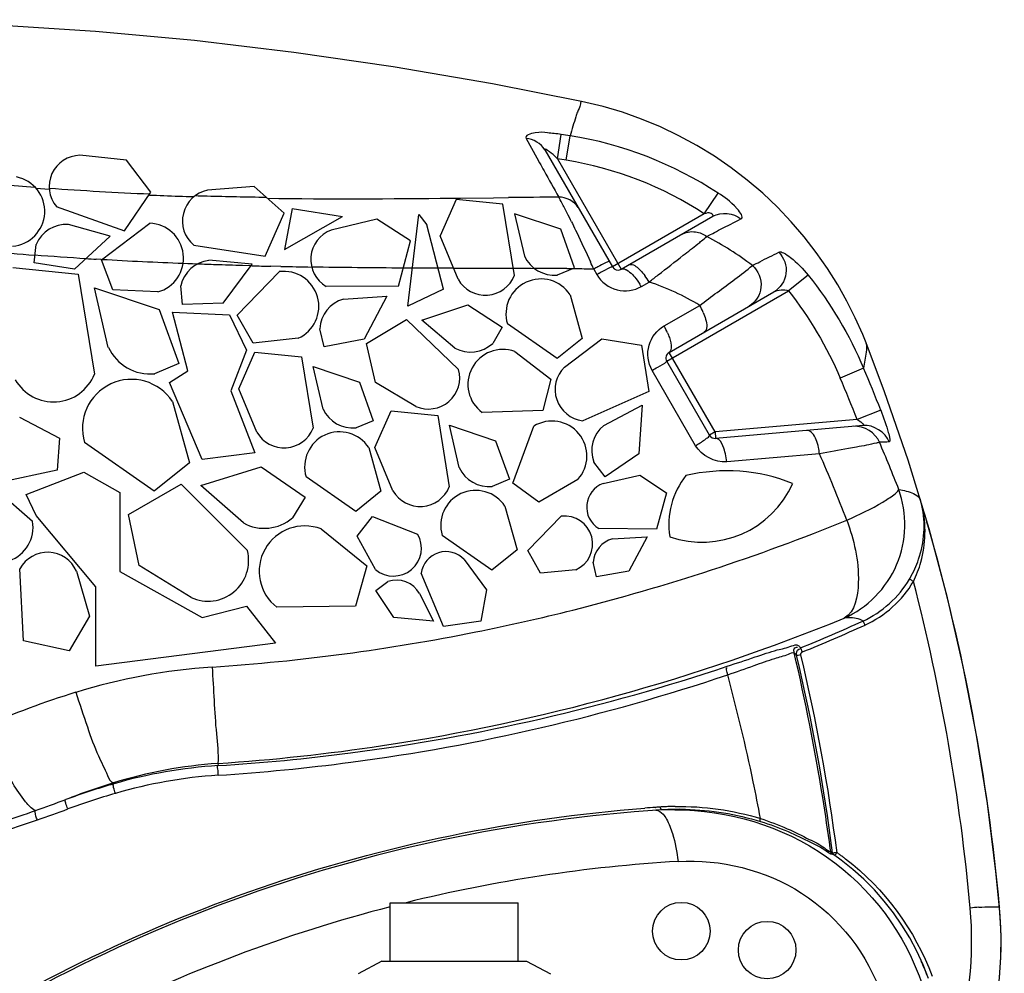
# Model space of a CAD drawing. Header units: millimetres. Extents: x 0 to 297, y 0 to 210.
# Tile 70 of 108: x 249 to 272, y 113 to 135. Entities that reach past the tile are written whole.
import ezdxf

# ---------------------------------------------------------------- set-up
doc = ezdxf.new("R2010")
doc.units = ezdxf.units.MM
doc.header["$LTSCALE"] = 16.335
doc.layers.get('0').update_dxf_attribs({"linetype": 'CONTINUOUS'})
doc.layers.add('08_SURFACES', color=7, linetype='CONTINUOUS')
doc.layers.add('AXES_REF', color=7, linetype='CONTINUOUS')

msp = doc.modelspace()

# ---------------------------------------------------------------- linework, layer by layer
at = {"color": 9, "linetype": 'Continuous'}
for p, q in [((260.625, 132.49), (260.876, 132.037)), ((261.354, 132.014), (261.443, 132.584)), ((261.561, 131.981), (261.652, 132.552)), ((260.876, 132.037), (260.94, 131.922)), ((261.354, 132.014), (262.839, 129.441)), ((264.778, 130.732), (265.098, 131.218)), ((264.778, 130.732), (262.637, 129.496)), ((261.684, 130.545), (261.704, 130.505)), ((264.838, 130.205), (264.908, 130.242)), ((264.908, 130.242), (264.974, 130.276)), ((262.201, 129.444), (262.274, 129.316)), ((267.199, 129.302), (266.74, 128.936)), ((263.311, 129.039), (263.491, 129.143)), ((263.904, 127.299), (266.74, 128.936)), ((263.841, 128.119), (264.672, 128.599)), ((265.029, 125.647), (263.959, 127.502)), ((264.577, 125.328), (263.564, 127.083)), ((268.492, 127.134), (267.947, 126.902)), ((268.893, 126.154), (268.341, 125.937)), ((268.341, 125.937), (265.029, 125.647)), ((265.029, 125.647), (264.901, 125.573)), ((265.029, 125.647), (265.042, 125.5)), ((267.463, 125.14), (265.3, 124.951)), ((269.561, 122.219), (269.574, 122.24)), ((253.442, 117.92), (253.446, 117.87)), ((251.009, 117.468), (251.015, 117.446)), ((263.639, 116.896), (263.647, 116.897)), ((267.727, 115.867), (267.716, 115.948)), ((267.862, 115.828), (267.871, 115.84))]:
    msp.add_line(p, q, dxfattribs=at)
at = {"color": 7, "linetype": 'Continuous'}
for p, q in [((261.061, 132.222), (262.636, 129.495)), ((262.839, 129.44), (264.979, 130.676)), ((263.958, 127.503), (266.4, 128.912)), ((268.551, 127.721), (268.551, 127.721)), ((264.9, 125.573), (263.903, 127.299)), ((268.481, 125.8), (265.042, 125.499)), ((267.777, 115.809), (267.774, 115.815)), ((257.457, 114.674), (260.441, 114.674)), ((257.457, 113.309), (257.457, 114.674)), ((260.441, 113.309), (260.441, 114.674)), ((271.66, 114.554), (271.658, 114.574)), ((271.66, 114.554), (271.658, 114.574)), ((271.66, 114.554), (271.66, 114.553)), ((271.66, 114.553), (271.66, 114.553))]:
    msp.add_line(p, q, dxfattribs=at)
for points in [[(261.919, 133.355), (259.845, 133.765), (257.527, 134.163), (255.212, 134.497), (252.9, 134.77), (250.591, 134.982), (248.292, 135.134), (246.002, 135.225), (243.724, 135.258), (241.462, 135.234), (239.217, 135.153), (236.989, 135.016), (234.996, 134.847)], [(268.551, 127.722), (268.471, 127.919), (268.298, 128.307), (268.104, 128.694), (267.887, 129.079), (267.648, 129.46), (267.388, 129.833), (267.106, 130.196), (266.803, 130.548), (266.481, 130.887), (266.14, 131.211), (265.78, 131.518), (265.404, 131.807), (265.013, 132.077), (264.606, 132.327), (264.187, 132.554), (263.758, 132.76), (263.318, 132.942), (262.871, 133.101), (262.418, 133.236), (261.919, 133.355)], [(267.774, 115.815), (267.772, 115.821), (267.77, 115.829), (267.769, 115.838)], [(267.791, 115.795), (267.788, 115.797), (267.784, 115.8), (267.781, 115.805), (267.777, 115.809)], [(270.003, 112.905), (269.876, 113.229), (269.731, 113.546), (269.567, 113.853), (269.385, 114.15), (269.187, 114.437), (268.972, 114.711), (268.742, 114.972), (268.496, 115.22), (268.237, 115.452), (267.965, 115.669), (267.791, 115.795)], [(271.229, 110.892), (271.278, 111.042), (271.411, 111.503), (271.519, 111.972), (271.602, 112.445), (271.659, 112.923), (271.69, 113.403), (271.696, 113.885), (271.675, 114.366), (271.66, 114.553)]]:
    msp.add_lwpolyline(points, dxfattribs=at)
at = {"color": 9, "linetype": 'Continuous'}
for points in [[(267.031, 120.45), (267.03, 120.455), (267.03, 120.46), (267.03, 120.465), (267.03, 120.47), (267.03, 120.475), (267.032, 120.48), (267.033, 120.485), (267.035, 120.49), (267.038, 120.495), (267.042, 120.5), (267.045, 120.505), (267.05, 120.509), (267.055, 120.513), (267.061, 120.516), (267.067, 120.519)], [(263.787, 116.837), (263.783, 116.838), (263.779, 116.841), (263.775, 116.845), (263.771, 116.852), (263.767, 116.86), (263.764, 116.869), (263.761, 116.88), (263.758, 116.892), (263.756, 116.904)], [(266.09, 116.566), (266.087, 116.569), (266.085, 116.573), (266.083, 116.578), (266.082, 116.585), (266.081, 116.594), (266.081, 116.603), (266.083, 116.614), (266.084, 116.625), (266.087, 116.637)], [(267.764, 115.805), (267.758, 115.81), (267.752, 115.816), (267.746, 115.822), (267.741, 115.828), (267.737, 115.835), (267.733, 115.843), (267.73, 115.851), (267.728, 115.859), (267.727, 115.867)], [(267.815, 115.778), (267.819, 115.781), (267.826, 115.787), (267.834, 115.795), (267.843, 115.804), (267.852, 115.815), (267.862, 115.828)]]:
    msp.add_lwpolyline(points, dxfattribs=at)
for centre, radius, start, end in [((255.307, 92.459), 40.591, 81.0075, 81.3059), ((255.225, 92.223), 40.259, 80.9452, 81.2442), ((255.855, 128.011), 6.346, 27.9902, 29.358), ((250.725, 125.284), 12.156, 26.7291, 27.9921), ((243.433, 121.591), 20.33, 26.1317, 26.7799), ((261.118, 123.208), 7.925, 52.8863, 62.0016), ((219.119, 109.992), 47.269, 24.2996, 24.5228), ((266.772, 121.2), 9.426, 118.6625, 119.0094), ((266.211, 122.227), 8.256, 118.2864, 118.664), ((267.292, 120.299), 10.319, 118.7784, 119.0953), ((266.676, 121.423), 9.038, 118.4349, 118.7798), ((262.106, 128.331), 1.606, 30.3771, 36.8583), ((261.847, 128.179), 1.697, 30.4431, 32.5169), ((261.601, 123.489), 5.962, 58.9907, 71.5119), ((263.349, 127.838), 1.526, 23.0118, 29.9098), ((262.418, 127.3), 1.642, 23.5089, 29.9182), ((233.009, 112.056), 38.554, 21.4477, 23.0212), ((232.79, 111.999), 38.185, 21.4082, 22.9726), ((271.334, 58.827), 66.626, 91.93223, 92.12657), ((237.907, 112.102), 33.693, 21.2338, 23.2594), ((235.764, 111.17), 34.641, 21.0125, 23.784), ((267.296, 123.323), 2.627, 13.0109, 16.6053), ((223.701, 110.253), 47.47, 5.1923, 14.5295), ((250.056, 162.055), 44.779, 292.2601, 294.2864), ((250.146, 167.4), 47.338, 273.8293, 281.3372), ((250.06, 162.067), 44.893, 292.2617, 294.287), ((224.041, 110.245), 44.083, 7.289, 13.3731), ((224.077, 110.243), 44.151, 7.2837, 13.3676), ((254.244, 106.235), 13.963, 93.8456, 107.1351), ((256.004, 100.556), 19.909, 107.1594, 113.7774), ((254.155, 107.301), 10.643, 93.8413, 107.1979), ((254.15, 106.659), 11.233, 93.5958, 106.2055), ((254.174, 106.516), 11.153, 93.7308, 106.2517), ((255.799, 101.991), 16.201, 107.1994, 111.3632), ((255.875, 100.734), 17.404, 106.2127, 110.0863), ((225.913, 182.229), 69.424, 289.58832, 290.21108), ((255.934, 100.484), 17.436, 106.2555, 110.0898), ((231.944, 165.929), 52.267, 289.3204, 290.1451), ((266.135, 81.259), 35.724, 94.0078, 94.4073), ((266.133, 81.288), 35.696, 93.8188, 93.9947), ((264.09, 110.402), 6.442, 91.9757, 93.9017), ((264.197, 110.291), 6.629, 93.5768, 93.8187), ((264.197, 110.3), 6.619, 92.31, 93.577), ((264.089, 110.421), 6.422, 89.9913, 91.9759), ((264.196, 110.322), 6.597, 90.8483, 92.3102), ((264.395, 110.865), 6.069, 54.3009, 55.0603), ((264.396, 110.866), 6.068, 53.5172, 54.3009), ((264.398, 110.868), 6.065, 52.7086, 53.5172), ((266.236, 80.676), 35.022, 93.385, 103.8867), ((266.479, 79.885), 35.848, 104.5755, 116.5928), ((271.611, 108.477), 6.106, 94.0557, 95.9625)]:
    msp.add_arc(centre, radius, start, end, dxfattribs=at)
at = {"color": 7, "linetype": 'Continuous'}
for centre, radius, start, end in [((262.765, 129.57), 0.149, 210, 300), ((264.033, 127.373), 0.149, 120, 210), ((265.029, 125.647), 0.149, 210, 275), ((224.121, 110.28), 47.729, 16.0444, 16.7975), ((267.732, 123.454), 2.172, 12.6666, 16.5649), ((223.882, 110.228), 47.974, 5.1985, 16.0256), ((266.087, 81.112), 35.799, 93.6833, 126.5523), ((264.205, 110.355), 6.496, 88.804, 93.6875), ((264.401, 110.896), 5.949, 20.4411, 23.9805)]:
    msp.add_arc(centre, radius, start, end, dxfattribs=at)
at = {"color": 9, "linetype": 'Continuous'}
for points, knots in [([(261.919, 133.355), (261.896, 133.36), (261.888, 133.216), (261.843, 133.167), (261.821, 133.103)], [0, 0, 0, 0, 0.252687, 1, 1, 1, 1]), ([(261.821, 133.103), (261.808, 133.067), (261.748, 132.884), (261.693, 132.7), (261.652, 132.552)], [0, 0, 0, 0, 0.198325, 1, 1, 1, 1]), ([(261.443, 132.584), (261.337, 132.601), (261.12, 132.617), (260.896, 132.653), (260.584, 132.563), (260.625, 132.49)], [0, 0, 0, 0, 0.373633, 0.706624, 1, 1, 1, 1]), ([(261.354, 132.014), (261.331, 132.037), (261.277, 132.11), (261.017, 132.298), (261.061, 132.222)], [0, 0, 0, 0, 0.267753, 1, 1, 1, 1]), ([(260.94, 131.922), (260.975, 131.859), (261.124, 131.592), (261.272, 131.326), (261.386, 131.122)], [0, 0, 0, 0, 0.235126, 1, 1, 1, 1]), ([(265.632, 130.617), (265.706, 130.655), (265.416, 131.019), (265.26, 131.112), (265.098, 131.218)], [0, 0, 0, 0, 0.298748, 1, 1, 1, 1]), ([(264.979, 130.676), (265.003, 130.689), (264.897, 130.799), (264.83, 130.739), (264.778, 130.732)], [0, 0, 0, 0, 0.34131, 1, 1, 1, 1]), ([(264.974, 130.276), (265.035, 130.308), (265.255, 130.422), (265.475, 130.536), (265.632, 130.617)], [0, 0, 0, 0, 0.282186, 1, 1, 1, 1]), ([(261.704, 130.505), (261.738, 130.436), (261.881, 130.14), (262.02, 129.841), (262.125, 129.612)], [0, 0, 0, 0, 0.232285, 1, 1, 1, 1]), ([(264.626, 130.031), (264.641, 130.043), (264.67, 130.067), (264.699, 130.09), (264.713, 130.102)], [0, 0, 0, 0, 0.51648, 1, 1, 1, 1]), ([(263.491, 129.143), (263.563, 129.199), (263.829, 129.407), (264.095, 129.614), (264.289, 129.766)], [0, 0, 0, 0, 0.269811, 1, 1, 1, 1]), ([(265.9, 129.528), (265.958, 129.557), (266.163, 129.662), (266.368, 129.765), (266.515, 129.839)], [0, 0, 0, 0, 0.284305, 1, 1, 1, 1]), ([(266.515, 129.839), (266.637, 129.713), (266.773, 129.335), (266.548, 128.998), (266.4, 128.912)], [0, 0, 0, 0, 0.504963, 1, 1, 1, 1]), ([(266.515, 129.839), (266.547, 129.855), (266.659, 129.811), (266.892, 129.651), (267.078, 129.454), (267.199, 129.302)], [0, 0, 0, 0, 0.121037, 0.345718, 1, 1, 1, 1]), ([(262.514, 129.606), (262.5, 129.6), (262.428, 129.566), (262.356, 129.529), (262.299, 129.497)], [0, 0, 0, 0, 0.181114, 1, 1, 1, 1]), ([(262.607, 129.488), (262.594, 129.483), (262.514, 129.446), (262.437, 129.405), (262.372, 129.37)], [0, 0, 0, 0, 0.160486, 1, 1, 1, 1]), ([(262.563, 129.62), (262.561, 129.624), (262.538, 129.614), (262.525, 129.611), (262.514, 129.606)], [0, 0, 0, 0, 0.270806, 1, 1, 1, 1]), ([(262.636, 129.495), (262.634, 129.497), (262.621, 129.493), (262.613, 129.491), (262.607, 129.488)], [0, 0, 0, 0, 0.27739, 1, 1, 1, 1]), ([(262.839, 129.44), (262.849, 129.446), (262.872, 129.453), (262.896, 129.45), (262.908, 129.447)], [0, 0, 0, 0, 0.464153, 1, 1, 1, 1]), ([(262.908, 129.447), (262.918, 129.445), (262.938, 129.439), (262.957, 129.43), (262.967, 129.424)], [0, 0, 0, 0, 0.468453, 1, 1, 1, 1]), ([(263.017, 129.543), (263.032, 129.552), (263.139, 129.565), (263.224, 129.48), (263.283, 129.42)], [0, 0, 0, 0, 0.167531, 1, 1, 1, 1]), ([(264.672, 128.599), (264.807, 128.7), (265.217, 129.009), (265.636, 129.307), (265.9, 129.528)], [0, 0, 0, 0, 0.329315, 1, 1, 1, 1]), ([(265.9, 129.528), (266.033, 129.405), (266.195, 129.027), (265.977, 128.668), (265.827, 128.582)], [0, 0, 0, 0, 0.510593, 1, 1, 1, 1]), ([(262.274, 129.316), (262.373, 129.146), (262.719, 128.879), (263.146, 128.944), (263.311, 129.039)], [0, 0, 0, 0, 0.509594, 1, 1, 1, 1]), ([(263.21, 129.19), (263.222, 129.174), (263.245, 129.142), (263.268, 129.108), (263.278, 129.091)], [0, 0, 0, 0, 0.494936, 1, 1, 1, 1]), ([(264.754, 128.434), (264.776, 128.383), (264.824, 128.248), (264.863, 128.025), (264.775, 127.974)], [0, 0, 0, 0, 0.356842, 1, 1, 1, 1]), ([(263.564, 127.083), (263.465, 127.254), (263.407, 127.687), (263.677, 128.024), (263.841, 128.119)], [0, 0, 0, 0, 0.509863, 1, 1, 1, 1]), ([(263.924, 127.955), (263.932, 127.937), (263.946, 127.902), (263.959, 127.866), (263.965, 127.848)], [0, 0, 0, 0, 0.510267, 1, 1, 1, 1]), ([(263.965, 127.848), (263.979, 127.808), (264.008, 127.704), (264.023, 127.54), (263.958, 127.503)], [0, 0, 0, 0, 0.359035, 1, 1, 1, 1]), ([(268.492, 127.134), (268.516, 127.258), (268.555, 127.447), (268.577, 127.655), (268.551, 127.721)], [0, 0, 0, 0, 0.642296, 1, 1, 1, 1]), ([(263.564, 127.083), (263.607, 127.109), (263.718, 127.18), (263.844, 127.236), (263.902, 127.296)], [0, 0, 0, 0, 0.376101, 1, 1, 1, 1]), ([(263.902, 127.296), (263.902, 127.296), (263.903, 127.297), (263.904, 127.299), (263.903, 127.299)], [0, 0, 0, 0, 0.676535, 1, 1, 1, 1]), ([(268.893, 126.154), (268.959, 125.985), (269.045, 125.729), (269.095, 125.533), (269.107, 125.416), (269.087, 125.415)], [0, 0, 0, 0, 0.705647, 0.922435, 1, 1, 1, 1]), ([(268.341, 125.937), (268.349, 125.932), (268.365, 125.923), (268.382, 125.914), (268.39, 125.909)], [0, 0, 0, 0, 0.499143, 1, 1, 1, 1]), ([(264.789, 125.467), (264.804, 125.478), (264.841, 125.509), (264.89, 125.537), (264.9, 125.566)], [0, 0, 0, 0, 0.374202, 1, 1, 1, 1]), ([(264.9, 125.566), (264.9, 125.567), (264.901, 125.57), (264.901, 125.572), (264.9, 125.573)], [0, 0, 0, 0, 0.559272, 1, 1, 1, 1]), ([(267.463, 125.14), (267.458, 125.19), (267.43, 125.357), (267.375, 125.53), (267.294, 125.62)], [0, 0, 0, 0, 0.290997, 1, 1, 1, 1]), ([(265.069, 125.496), (265.065, 125.497), (265.056, 125.499), (265.047, 125.499), (265.042, 125.499)], [0, 0, 0, 0, 0.507677, 1, 1, 1, 1]), ([(265.3, 124.951), (265.287, 125.077), (265.249, 125.263), (265.142, 125.477), (265.069, 125.496)], [0, 0, 0, 0, 0.626992, 1, 1, 1, 1]), ([(268.861, 125.407), (268.838, 125.4), (268.661, 125.357), (268.482, 125.324), (268.328, 125.295)], [0, 0, 0, 0, 0.13454, 1, 1, 1, 1]), ([(268.328, 125.295), (268.265, 125.283), (267.977, 125.23), (267.689, 125.179), (267.463, 125.14)], [0, 0, 0, 0, 0.217013, 1, 1, 1, 1]), ([(268.041, 121.309), (268.572, 121.544), (269.486, 122.462), (269.509, 123.755), (269.312, 124.305)], [0, 0, 0, 0, 0.498692, 1, 1, 1, 1]), ([(268.101, 123.591), (268.386, 123.72), (268.766, 123.898), (269.157, 124.15), (269.287, 124.254), (269.312, 124.305)], [0, 0, 0, 0, 0.663114, 0.878195, 1, 1, 1, 1]), ([(269.312, 124.305), (269.371, 124.295), (269.538, 124.261), (269.726, 124.202), (269.794, 124.108)], [0, 0, 0, 0, 0.338035, 1, 1, 1, 1]), ([(269.794, 124.108), (269.798, 124.103), (269.805, 124.092), (269.811, 124.08), (269.814, 124.073)], [0, 0, 0, 0, 0.506794, 1, 1, 1, 1]), ([(269.653, 122.163), (269.725, 122.307), (269.94, 122.864), (269.954, 123.492), (269.856, 123.914)], [0, 0, 0, 0, 0.271912, 1, 1, 1, 1]), ([(259.452, 120.985), (260.211, 121.137), (263.151, 121.802), (266.027, 122.747), (268.101, 123.591)], [0, 0, 0, 0, 0.256874, 1, 1, 1, 1]), ([(268.101, 123.591), (268.264, 123.125), (268.458, 122.402), (268.297, 121.457), (268.041, 121.309)], [0, 0, 0, 0, 0.625283, 1, 1, 1, 1]), ([(269.653, 122.163), (269.633, 122.174), (269.605, 122.196), (269.568, 122.208), (269.561, 122.219)], [0, 0, 0, 0, 0.645247, 1, 1, 1, 1]), ([(253.442, 117.92), (254.726, 118.006), (259.708, 118.546), (264.596, 119.901), (268.041, 121.309)], [0, 0, 0, 0, 0.256892, 1, 1, 1, 1]), ([(268.474, 121.239), (268.456, 121.256), (268.321, 121.326), (268.165, 121.315), (268.041, 121.309)], [0, 0, 0, 0, 0.164064, 1, 1, 1, 1]), ([(268.524, 121.146), (268.515, 121.167), (268.496, 121.191), (268.486, 121.238), (268.474, 121.239)], [0, 0, 0, 0, 0.645317, 1, 1, 1, 1]), ([(265.311, 120.185), (265.529, 120.258), (265.914, 120.382), (266.425, 120.562), (266.74, 120.623), (266.924, 120.7), (266.964, 120.673)], [0, 0, 0, 0, 0.398926, 0.711475, 0.915926, 1, 1, 1, 1]), ([(265.325, 119.988), (265.53, 120.059), (265.895, 120.182), (266.37, 120.363), (266.674, 120.434), (266.833, 120.514), (266.875, 120.498)], [0, 0, 0, 0, 0.399394, 0.712191, 0.916787, 1, 1, 1, 1]), ([(266.875, 120.498), (266.867, 120.53), (266.851, 120.599), (266.925, 120.639), (266.952, 120.631)], [0, 0, 0, 0, 0.535061, 1, 1, 1, 1]), ([(267.716, 115.948), (267.661, 116.34), (267.432, 117.866), (267.135, 119.382), (266.875, 120.498)], [0, 0, 0, 0, 0.256845, 1, 1, 1, 1]), ([(266.875, 120.498), (266.887, 120.491), (266.908, 120.474), (266.924, 120.452), (266.929, 120.441)], [0, 0, 0, 0, 0.523881, 1, 1, 1, 1]), ([(266.964, 120.673), (266.976, 120.665), (266.997, 120.647), (267.013, 120.625), (267.019, 120.614)], [0, 0, 0, 0, 0.523594, 1, 1, 1, 1]), ([(267.022, 120.611), (267.021, 120.612), (267.02, 120.613), (267.019, 120.614), (267.019, 120.614)], [0, 0, 0, 0, 0.636434, 1, 1, 1, 1]), ([(267.067, 120.519), (267.06, 120.538), (267.045, 120.569), (267.031, 120.6), (267.022, 120.611)], [0, 0, 0, 0, 0.591428, 1, 1, 1, 1]), ([(267.031, 120.45), (267.009, 120.445), (266.983, 120.446), (266.933, 120.429), (266.929, 120.441)], [0, 0, 0, 0, 0.652899, 1, 1, 1, 1]), ([(253.307, 120.167), (253.342, 119.649), (253.365, 118.901), (253.456, 118.151), (253.442, 117.92)], [0, 0, 0, 0, 0.69206, 1, 1, 1, 1]), ([(253.446, 117.87), (254.478, 117.934), (258.497, 118.32), (262.464, 119.233), (265.311, 120.185)], [0, 0, 0, 0, 0.256158, 1, 1, 1, 1]), ([(253.449, 117.645), (254.482, 117.712), (258.505, 118.107), (262.475, 119.029), (265.325, 119.988)], [0, 0, 0, 0, 0.256128, 1, 1, 1, 1]), ([(266.087, 116.637), (266.035, 116.924), (265.814, 118.048), (265.543, 119.162), (265.325, 119.988)], [0, 0, 0, 0, 0.254578, 1, 1, 1, 1]), ([(250.13, 119.579), (250.215, 119.308), (250.382, 118.816), (250.62, 118.145), (250.827, 117.751), (250.937, 117.483), (251.009, 117.468)], [0, 0, 0, 0, 0.370497, 0.685584, 0.903977, 1, 1, 1, 1]), ([(249.188, 116.823), (249.095, 116.865), (248.907, 117.085), (248.477, 117.714), (248.178, 118.323), (247.977, 118.775)], [0, 0, 0, 0, 0.131912, 0.358568, 1, 1, 1, 1]), ([(253.449, 117.645), (253.443, 117.694), (253.453, 117.758), (253.424, 117.856), (253.446, 117.87)], [0, 0, 0, 0, 0.648578, 1, 1, 1, 1]), ([(251.053, 117.223), (251.034, 117.268), (251.023, 117.33), (250.991, 117.432), (251.015, 117.446)], [0, 0, 0, 0, 0.638428, 1, 1, 1, 1]), ([(249.945, 116.859), (249.922, 116.902), (249.904, 116.963), (249.874, 117.065), (249.897, 117.08)], [0, 0, 0, 0, 0.634049, 1, 1, 1, 1]), ([(246.341, 111.051), (248.852, 112.699), (254.348, 115.401), (260.349, 116.644), (263.39, 116.878)], [0, 0, 0, 0, 0.496246, 1, 1, 1, 1]), ([(249.237, 116.605), (249.207, 116.662), (249.182, 116.733), (249.182, 116.814), (249.188, 116.823)], [0, 0, 0, 0, 0.852165, 1, 1, 1, 1]), ([(264.09, 116.843), (265.324, 116.843), (267.873, 116.09), (269.475, 113.935), (269.861, 112.751)], [0, 0, 0, 0, 0.497774, 1, 1, 1, 1]), ([(266.087, 116.637), (266.299, 116.568), (266.686, 116.425), (267.176, 116.171), (267.518, 116.011), (267.671, 115.876), (267.727, 115.867)], [0, 0, 0, 0, 0.368184, 0.681556, 0.907076, 1, 1, 1, 1]), ([(263.975, 116.458), (263.998, 116.401), (264.09, 116.134), (264.141, 115.856), (264.168, 115.637)], [0, 0, 0, 0, 0.217434, 1, 1, 1, 1]), ([(266.09, 116.566), (266.308, 116.499), (266.704, 116.357), (267.205, 116.106), (267.552, 115.946), (267.709, 115.815), (267.764, 115.805)], [0, 0, 0, 0, 0.37093, 0.684573, 0.908292, 1, 1, 1, 1]), ([(264.168, 115.637), (265.157, 115.695), (267.256, 115.19), (268.6, 113.458), (268.917, 112.495)], [0, 0, 0, 0, 0.494247, 1, 1, 1, 1]), ([(267.727, 115.867), (267.736, 115.865), (267.754, 115.86), (267.766, 115.845), (267.769, 115.838)], [0, 0, 0, 0, 0.541696, 1, 1, 1, 1]), ([(267.764, 115.805), (267.769, 115.804), (267.778, 115.802), (267.787, 115.798), (267.791, 115.795)], [0, 0, 0, 0, 0.531601, 1, 1, 1, 1]), ([(267.871, 115.84), (267.849, 115.837), (267.824, 115.842), (267.771, 115.826), (267.769, 115.838)], [0, 0, 0, 0, 0.657548, 1, 1, 1, 1]), ([(271.179, 114.567), (271.27, 114.574), (271.384, 114.579), (271.499, 114.579), (271.523, 114.578)], [0, 0, 0, 0, 0.792004, 1, 1, 1, 1]), ([(271.523, 114.578), (271.542, 114.578), (271.581, 114.571), (271.657, 114.581), (271.66, 114.554)], [0, 0, 0, 0, 0.414109, 1, 1, 1, 1])]:
    msp.add_open_spline(points, degree=3, knots=knots, dxfattribs=at)
for points in [[(261.061, 132.222), (260.976, 132.37), (260.795, 132.477), (260.625, 132.49)], [(265.098, 131.218), (264.068, 131.893), (262.868, 132.36), (261.652, 132.552)], [(264.778, 130.732), (263.817, 131.364), (262.697, 131.801), (261.561, 131.981)], [(261.836, 130.88), (261.751, 131.028), (261.556, 131.123), (261.386, 131.122)], [(264.979, 130.676), (265.169, 130.785), (265.463, 130.755), (265.632, 130.617)], [(264.239, 130.249), (264.338, 130.305), (264.462, 130.328), (264.574, 130.313)], [(264.574, 130.313), (264.668, 130.3), (264.761, 130.261), (264.838, 130.205)], [(264.713, 130.102), (264.755, 130.136), (264.797, 130.17), (264.838, 130.205)], [(264.289, 129.766), (264.401, 129.854), (264.514, 129.942), (264.626, 130.031)], [(262.967, 129.424), (263.018, 129.396), (263.062, 129.357), (263.103, 129.316)], [(263.103, 129.316), (263.142, 129.277), (263.177, 129.234), (263.21, 129.19)], [(263.283, 129.42), (263.322, 129.381), (263.358, 129.338), (263.391, 129.294)], [(267.199, 129.302), (267.725, 128.645), (268.162, 127.908), (268.492, 127.134)], [(266.4, 128.912), (266.498, 128.969), (266.636, 128.982), (266.74, 128.936)], [(266.74, 128.936), (267.231, 128.319), (267.639, 127.628), (267.947, 126.902)], [(268.861, 125.407), (268.775, 125.626), (268.497, 125.801), (268.263, 125.78)], [(268.39, 125.909), (268.43, 125.884), (268.528, 125.804), (268.481, 125.8)], [(269.087, 125.415), (269.003, 125.639), (268.719, 125.82), (268.481, 125.8)], [(267.294, 125.62), (267.263, 125.655), (267.216, 125.689), (267.169, 125.685)], [(264.577, 125.328), (264.649, 125.372), (264.72, 125.418), (264.789, 125.467)], [(265.3, 124.951), (265.03, 124.928), (264.713, 125.092), (264.577, 125.328)], [(268.474, 121.239), (268.918, 121.44), (269.315, 121.798), (269.561, 122.219)], [(268.524, 121.146), (268.986, 121.355), (269.398, 121.726), (269.653, 122.163)], [(266.925, 120.483), (266.926, 120.53), (266.969, 120.599), (267.015, 120.591)], [(265.325, 119.988), (265.302, 120.038), (265.273, 120.188), (265.314, 120.152)], [(247.677, 116.332), (248.187, 116.477), (248.689, 116.646), (249.188, 116.823)], [(263.651, 116.828), (263.714, 116.833), (263.776, 116.786), (263.818, 116.738)], [(264.098, 116.918), (264.768, 116.928), (265.447, 116.833), (266.087, 116.637)], [(264.341, 116.849), (264.931, 116.837), (265.526, 116.742), (266.09, 116.566)], [(247.747, 116.135), (248.249, 116.272), (248.745, 116.433), (249.237, 116.605)], [(263.818, 116.738), (263.849, 116.702), (263.876, 116.662), (263.899, 116.62)], [(263.899, 116.62), (263.928, 116.568), (263.953, 116.513), (263.975, 116.458)], [(268.072, 115.694), (268.972, 115.008), (269.698, 114.026), (270.086, 112.964)], [(270.612, 111.227), (270.951, 112.288), (271.077, 113.44), (270.977, 114.549)]]:
    msp.add_open_spline(points, degree=3, dxfattribs=at)
at = {"color": 7, "linetype": 'Continuous'}
for points, knots in [([(269.574, 122.24), (269.654, 122.38), (269.897, 122.906), (269.943, 123.523), (269.851, 123.93)], [0, 0, 0, 0, 0.277768, 1, 1, 1, 1]), ([(266.929, 120.441), (266.928, 120.447), (266.926, 120.461), (266.925, 120.476), (266.925, 120.483)], [0, 0, 0, 0, 0.483636, 1, 1, 1, 1])]:
    msp.add_open_spline(points, degree=3, knots=knots, dxfattribs=at)
msp.add_open_spline([(271.229, 110.892), (271.621, 112.057), (271.771, 113.33), (271.66, 114.554)], degree=3, dxfattribs=at)
at = {"layer": '08_SURFACES', "color": 7, "linetype": 'Continuous'}
for p, q in [((251.313, 131.981), (250.225, 132.097)), ((251.881, 131.24), (251.313, 131.981)), ((254.288, 131.372), (253.197, 131.283)), ((254.983, 130.749), (254.288, 131.372)), ((251.263, 130.339), (251.881, 131.24)), ((258.999, 131.07), (258.621, 130.217)), ((260.086, 130.961), (258.999, 131.07)), ((249.676, 130.9), (251.263, 130.339)), ((255.169, 130.86), (254.991, 129.905)), ((255.169, 130.86), (256.345, 130.67)), ((260.355, 129.299), (260.086, 130.961)), ((254.543, 129.748), (254.983, 130.749)), ((254.991, 129.905), (256.345, 130.67)), ((257.144, 130.61), (256.08, 130.354)), ((257.927, 130.103), (257.144, 130.61)), ((257.871, 128.584), (258.123, 130.717)), ((258.123, 130.717), (258.308, 130.474)), ((260.358, 130.734), (260.586, 129.746)), ((261.432, 130.372), (260.358, 130.734)), ((250.934, 130.209), (249.957, 130.484)), ((250.726, 129.66), (251.852, 130.513)), ((258.697, 128.98), (258.308, 130.474)), ((261.756, 129.474), (261.432, 130.372)), ((250.1, 129.44), (250.934, 130.209)), ((259.042, 129.207), (258.621, 130.217)), ((249.157, 129.587), (249.203, 130.019)), ((252.88, 130.005), (254.543, 129.748)), ((257.648, 129.046), (257.927, 130.103)), ((248.659, 129.481), (250.186, 129.328)), ((250.1, 129.44), (249.157, 129.587)), ((250.991, 128.959), (250.726, 129.66)), ((254.244, 129.559), (253.233, 129.649)), ((253.567, 128.65), (254.244, 129.559)), ((261.355, 129.307), (261.756, 129.474)), ((250.186, 129.328), (250.564, 126.996)), ((253.891, 128.367), (254.871, 129.384)), ((250.888, 127.62), (250.568, 129.009)), ((250.568, 129.009), (252.075, 128.501)), ((252.613, 128.619), (252.578, 129.052)), ((257.648, 129.046), (255.965, 129.042)), ((258.697, 128.98), (257.871, 128.584)), ((252.039, 128.913), (250.991, 128.959)), ((256.37, 128.744), (257.382, 128.813)), ((257.382, 128.813), (256.854, 127.809)), ((261.652, 128.844), (261.934, 127.827)), ((253.567, 128.65), (252.613, 128.619)), ((258.193, 128.255), (259.269, 128.611)), ((259.269, 128.611), (260.068, 128.087)), ((252.075, 128.501), (252.53, 127.24)), ((252.74, 127.071), (252.384, 128.439)), ((252.384, 128.439), (253.71, 128.377)), ((253.71, 128.377), (254.106, 127.551)), ((254.262, 127.715), (253.891, 128.367)), ((256.904, 127.707), (257.839, 128.273)), ((257.839, 128.273), (259.052, 127.106)), ((258.968, 127.602), (258.193, 128.255)), ((260.068, 128.087), (259.847, 127.713)), ((261.348, 127.358), (260.19, 128.165)), ((255.312, 127.833), (254.262, 127.715)), ((255.917, 127.631), (255.815, 128.053)), ((261.934, 127.827), (261.348, 127.358)), ((256.854, 127.809), (255.917, 127.631)), ((257.115, 126.798), (256.904, 127.707)), ((261.521, 127.157), (262.391, 127.82)), ((262.391, 127.82), (263.313, 127.671)), ((263.313, 127.671), (263.483, 126.591)), ((254.106, 127.551), (253.742, 126.608)), ((253.928, 126.654), (254.306, 127.508)), ((254.306, 127.508), (255.394, 127.399)), ((255.394, 127.399), (255.663, 125.737)), ((260.362, 127.521), (261.199, 126.877)), ((252.53, 127.24), (251.968, 127.006)), ((255.893, 126.183), (255.666, 127.172)), ((255.666, 127.172), (256.74, 126.809)), ((252.312, 126.801), (252.74, 127.071)), ((253.075, 125.006), (252.312, 126.801)), ((256.74, 126.809), (257.064, 125.911)), ((258.058, 126.243), (257.115, 126.798)), ((261.199, 126.877), (261.012, 126.15)), ((253.742, 126.608), (254.301, 125.161)), ((254.349, 125.644), (253.928, 126.654)), ((263.483, 126.591), (261.944, 125.91)), ((252.385, 126.356), (252.78, 124.928)), ((262.434, 125.8), (263.333, 126.27)), ((263.333, 126.27), (263.254, 125.14)), ((248.816, 125.992), (249.752, 125.503)), ((257.101, 125.289), (257.479, 126.142)), ((257.479, 126.142), (258.566, 126.033)), ((258.566, 126.033), (258.835, 124.371)), ((261.012, 126.15), (259.601, 126.1)), ((257.064, 125.911), (256.663, 125.744)), ((258.838, 125.806), (259.912, 125.444)), ((259.065, 124.818), (258.838, 125.806)), ((260.317, 124.457), (260.804, 125.782)), ((249.752, 125.503), (249.694, 124.755)), ((251.958, 124.269), (250.332, 125.403)), ((259.912, 125.444), (260.236, 124.546)), ((254.301, 125.161), (253.075, 125.006)), ((256.96, 125.282), (257.242, 124.264)), ((257.522, 124.279), (257.101, 125.289)), ((263.254, 125.14), (262.468, 124.599)), ((252.78, 124.928), (251.958, 124.269)), ((262.468, 124.599), (262.204, 124.945)), ((249.694, 124.755), (248.314, 124.46)), ((248.972, 124.189), (250.318, 124.709)), ((250.318, 124.709), (251.154, 124.24)), ((253.046, 124.4), (254.454, 124.832)), ((254.454, 124.832), (255.478, 124.13)), ((262.423, 124.446), (263.276, 124.641)), ((263.276, 124.641), (263.898, 124.227)), ((248.059, 124.499), (249.119, 123.567)), ((251.356, 123.724), (252.586, 124.433)), ((252.586, 124.433), (254.131, 122.883)), ((254.035, 123.529), (253.046, 124.4)), ((256.656, 123.795), (255.497, 124.602)), ((260.236, 124.546), (259.835, 124.379)), ((260.919, 124.009), (260.317, 124.457)), ((261.832, 124.54), (260.919, 124.009)), ((249.208, 123.698), (248.972, 124.189)), ((251.154, 124.24), (251.154, 122.395)), ((257.242, 124.264), (256.656, 123.795)), ((263.898, 124.227), (263.664, 123.385)), ((255.478, 124.13), (255.181, 123.649)), ((250.594, 122.038), (249.208, 123.698)), ((251.605, 122.536), (251.356, 123.724)), ((260.132, 123.916), (260.414, 122.899)), ((256.684, 123.215), (257.043, 123.679)), ((257.043, 123.679), (258.095, 123.269)), ((260.662, 122.888), (261.445, 123.682)), ((255.845, 123.387), (256.915, 122.526)), ((259.828, 122.43), (258.67, 123.237)), ((263.664, 123.385), (262.318, 123.398)), ((257.116, 122.439), (256.684, 123.215)), ((262.638, 123.156), (263.448, 123.201)), ((263.448, 123.201), (263.017, 122.403)), ((260.414, 122.899), (259.828, 122.43)), ((260.957, 122.354), (260.662, 122.888)), ((259.184, 122.675), (259.702, 121.969)), ((262.265, 122.269), (262.188, 122.609)), ((248.909, 120.777), (248.828, 122.458)), ((250.143, 122.403), (250.449, 121.353)), ((251.154, 122.395), (253.073, 121.319)), ((252.815, 121.789), (251.605, 122.536)), ((256.915, 122.526), (256.652, 121.586)), ((258.703, 121.114), (258.18, 122.356)), ((261.782, 122.437), (260.957, 122.354)), ((263.017, 122.403), (262.265, 122.269)), ((257.124, 121.956), (257.405, 122.162)), ((250.594, 120.192), (250.594, 122.038)), ((257.545, 121.319), (257.124, 121.956)), ((258.143, 121.88), (258.464, 121.238)), ((259.702, 121.969), (259.569, 121.234)), ((253.073, 121.319), (254.111, 121.589)), ((254.111, 121.589), (254.784, 120.723)), ((256.652, 121.586), (254.817, 121.56)), ((250.449, 121.353), (249.977, 120.547)), ((258.464, 121.238), (257.545, 121.319)), ((259.569, 121.234), (258.703, 121.114)), ((249.977, 120.547), (248.909, 120.777)), ((254.784, 120.723), (250.594, 120.192))]:
    msp.add_line(p, q, dxfattribs=at)
at = {"layer": '08_SURFACES', "color": 9, "linetype": 'Continuous'}
for p, q in [((249.203, 131.33), (249.306, 131.322)), ((249.306, 131.322), (249.408, 131.314)), ((249.408, 131.314), (249.51, 131.307)), ((251.85, 131.171), (252.007, 131.165)), ((252.706, 131.139), (252.883, 131.133)), ((258.893, 131.098), (259.099, 131.1)), ((259.099, 131.1), (259.866, 131.108)), ((259.866, 131.108), (260.214, 131.112)), ((250.724, 129.666), (250.608, 129.673)), ((252.74, 129.57), (252.63, 129.574)), ((252.85, 129.565), (252.74, 129.57)), ((252.961, 129.561), (252.85, 129.565)), ((254.013, 129.534), (254.221, 129.528)), ((254.243, 129.522), (254.216, 129.522)), ((254.908, 129.506), (254.674, 129.511)), ((257.975, 129.468), (257.76, 129.469)), ((257.976, 129.474), (258.569, 129.47)), ((258.935, 129.463), (258.571, 129.464)), ((258.933, 129.469), (260.329, 129.463)), ((260.575, 129.456), (260.33, 129.457)), ((260.74, 129.455), (260.575, 129.456)), ((260.823, 129.454), (260.74, 129.455)), ((260.823, 129.454), (260.74, 129.455)), ((261.574, 129.456), (261.71, 129.455)), ((261.756, 129.448), (261.695, 129.449)), ((261.756, 129.448), (261.71, 129.448))]:
    msp.add_line(p, q, dxfattribs=at)
at = {"layer": '08_SURFACES', "color": 7, "linetype": 'Continuous'}
for points in [[(270.017, 123.386), (269.529, 124.988), (268.981, 126.582), (268.551, 127.722)], [(271.66, 114.553), (271.576, 115.403), (271.378, 116.988), (271.125, 118.579), (270.814, 120.177), (270.445, 121.78), (270.017, 123.386)]]:
    msp.add_lwpolyline(points, dxfattribs=at)
for centre in [(264.244, 114.011), (266.243, 113.569)]:
    msp.add_circle(centre, 0.671, dxfattribs=at)
for centre, radius, start, end in [((250.238, 131.367), 0.73, 91.0152, 219.7259), ((248.591, 130.792), 0.815, 274.4877, 78.9139), ((253.345, 130.568), 0.73, 101.6997, 230.412), ((249.908, 129.719), 0.766, 86.2751, 156.9453), ((251.825, 129.699), 0.815, 285.2404, 88.0925), ((256.337, 129.67), 0.73, 110.6234, 239.3372), ((261.28, 130.069), 0.766, 204.9504, 275.6271), ((253.326, 128.888), 0.766, 96.965, 167.6349), ((254.979, 128.577), 0.815, 294.0976, 97.6355), ((259.676, 129.568), 0.73, 209.685, 338.3988), ((260.97, 128.399), 0.815, 33.1593, 196.6971), ((256.579, 128.008), 0.766, 105.8888, 176.5655), ((251.862, 128.076), 1.075, 205.0743, 275.6728), ((259.329, 128.277), 0.766, 241.8648, 312.5415), ((260.085, 126.756), 0.815, 70.0736, 233.6115), ((262.032, 126.635), 0.73, 134.3627, 263.0765), ((249.611, 127.373), 1.025, 209.6728, 338.4124), ((258.348, 126.913), 0.73, 246.5994, 15.3132), ((251.427, 125.731), 1.143, 33.106, 196.7017), ((256.587, 126.506), 0.766, 204.9504, 275.6271), ((261.228, 125.087), 0.815, 317.8369, 121.3748), ((262.922, 125.21), 0.766, 129.6281, 200.3048), ((254.984, 126.006), 0.73, 209.685, 338.3988), ((256.278, 124.836), 0.815, 33.1593, 196.6971), ((259.76, 125.141), 0.766, 204.9504, 275.6271), ((265.768, 123.495), 1.817, 141.2294, 189.1626), ((265.301, 120.565), 4.177, 68.4081, 103.1537), ((262.621, 123.897), 0.584, 109.9046, 238.6619), ((264.73, 125.385), 2.307, 250.8662, 336.0713), ((258.156, 124.64), 0.73, 209.685, 338.3988), ((259.45, 123.471), 0.815, 33.1593, 196.6971), ((248.318, 123.422), 0.815, 206.726, 10.2639), ((254.523, 124.397), 0.996, 240.6493, 311.3303), ((261.524, 123.035), 0.652, 293.3235, 96.9409), ((255.463, 122.399), 1.059, 68.8584, 232.3963), ((257.533, 122.94), 0.652, 230.2459, 30.3106), ((262.799, 122.564), 0.613, 105.195, 175.8692), ((249.472, 122.115), 0.73, 23.2517, 151.9655), ((253.21, 122.652), 0.949, 245.3988, 14.0847), ((258.759, 122.275), 0.584, 43.2537, 172.0474), ((257.607, 121.583), 0.613, 28.9736, 109.2839)]:
    msp.add_arc(centre, radius, start, end, dxfattribs=at)
at = {"layer": '08_SURFACES', "color": 9, "linetype": 'Continuous'}
for centre, radius, start, end in [((254.846, 204.343), 73.206, 264.95228, 265.55886), ((255.163, 208.922), 77.796, 265.83166, 267.56004), ((255.56, 217.735), 86.643, 267.65003, 268.11264), ((255.734, 223.305), 92.19, 268.24723, 268.41812), ((255.97, 232.533), 101.421, 268.42893, 269.20708), ((264.587, -286.272), 417.406, 90.43938, 90.60027), ((255.886, 219.566), 90.047, 265.02208, 265.727), ((256.069, 222.107), 92.589, 265.73099, 266.4738), ((255.404, 211.068), 81.536, 266.45918, 266.62806), ((256.625, 231.82), 102.318, 266.7031, 267.76252), ((257.181, 245.815), 116.324, 267.92603, 268.13173), ((257.414, 253.032), 123.544, 268.13281, 268.42238), ((257.768, 266.217), 136.741, 268.52285, 268.70375), ((258.198, 286.368), 156.896, 268.79862, 269.06195), ((259.165, 351.696), 222.225, 269.08784, 269.63815), ((259.012, -210.842), 340.307, 89.56852, 89.6964), ((259.911, -92.262), 221.718, 89.40833, 89.5232)]:
    msp.add_arc(centre, radius, start, end, dxfattribs=at)
msp.add_open_spline([(254.596, 131.095), (256.028, 131.076), (257.461, 131.084), (258.893, 131.098)], degree=3, dxfattribs=at)
at = {"layer": 'AXES_REF', "color": 7, "linetype": 'Continuous'}
for p, q in [((257.263, 113.309), (256.708, 113.013)), ((257.263, 113.309), (260.635, 113.309)), ((260.635, 113.309), (261.19, 113.013))]:
    msp.add_line(p, q, dxfattribs=at)

doc.saveas('drawing.dxf')
